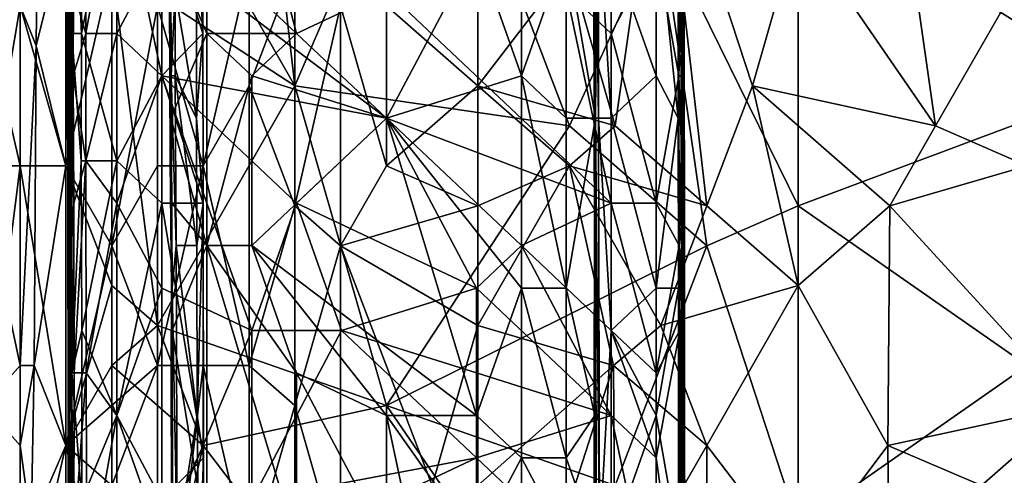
# Model space of a CAD drawing. Extents: x -161 to 11, y -10 to 160.
# Tile 75 of 256: x -1.001 to -0.9048, y -0.1508 to -0.1062. Entities that reach past the tile are written whole.
import ezdxf

# ---------------------------------------------------------------- set-up
doc = ezdxf.new("R2010")
doc.units = 0

msp = doc.modelspace()

# ---------------------------------------------------------------- linework, layer by layer
for points in [[(-0.992004, -0.081432, 0.266055), (-0.97859, -0.07362, 0.266252), (-0.974119, -0.112682, 0.266243)], [(-0.974119, -0.112682, 0.266243), (-0.97859, -0.07362, 0.266252), (-0.960706, -0.081432, 0.266522)], [(-0.99454, -0.107547, 0.218049), (-0.995743, -0.103397, 0.221806), (-0.994549, -0.078496, 0.218049)], [(-0.99454, -0.107547, 0.218049), (-0.994549, -0.078496, 0.218049), (-0.991497, -0.090947, 0.21606)], [(-0.936614, -0.078496, 0.218049), (-0.936595, -0.111697, 0.218049), (-0.938821, -0.099247, 0.216076)], [(-0.936158, -0.111697, 0.221806), (-0.936614, -0.078496, 0.218049), (-0.936174, -0.086797, 0.221806)], [(-0.936614, -0.078496, 0.218049), (-0.936158, -0.111697, 0.221806), (-0.936595, -0.111697, 0.218049)], [(-0.974119, -0.112682, 0.266243), (-0.992004, -0.100963, 0.266028), (-0.992004, -0.081432, 0.266055)], [(-0.947293, -0.116588, 0.266557), (-0.974119, -0.112682, 0.266243), (-0.960706, -0.081432, 0.266522)], [(-0.947293, -0.116588, 0.266557), (-0.960706, -0.081432, 0.266522), (-0.938351, -0.097057, 0.2667)], [(-0.995886, -0.086797, 0.264531), (-0.994951, -0.107547, 0.266891), (-0.994973, -0.082647, 0.266891)], [(-0.994951, -0.107547, 0.266891), (-0.991497, -0.090947, 0.269844), (-0.994973, -0.082647, 0.266891)], [(-0.9476, -0.099247, 0.22266), (-0.944747, -0.115847, 0.225563), (-0.944725, -0.082647, 0.225563)], [(-0.944725, -0.082647, 0.225563), (-0.944747, -0.115847, 0.225563), (-0.944702, -0.103397, 0.22932)], [(-0.947293, -0.100963, 0.392315), (-0.942822, -0.116588, 0.393304), (-0.938351, -0.085338, 0.393787)], [(-0.942822, -0.116588, 0.393304), (-0.93388, -0.124401, 0.394852), (-0.938351, -0.085338, 0.393787)], [(-0.924938, -0.097057, 0.395997), (-0.938351, -0.085338, 0.393787), (-0.929409, -0.112682, 0.395491)], [(-0.938351, -0.085338, 0.393787), (-0.93388, -0.124401, 0.394852), (-0.929409, -0.112682, 0.395491)], [(-0.924938, -0.097057, 0.395997), (-0.911525, -0.116588, 0.397866), (-0.915996, -0.085338, 0.397034)], [(-0.915996, -0.085338, 0.397034), (-0.911525, -0.116588, 0.397866), (-0.902583, -0.100963, 0.398715)], [(-0.995886, -0.107547, 0.264519), (-0.995886, -0.086797, 0.264531), (-0.996345, -0.099247, 0.263134)], [(-0.995886, -0.107547, 0.264519), (-0.994951, -0.107547, 0.266891), (-0.995886, -0.086797, 0.264531)], [(-0.936128, -0.086797, 0.225563), (-0.936246, -0.099247, 0.240592), (-0.936098, -0.107547, 0.225563)], [(-0.936098, -0.107547, 0.225563), (-0.936174, -0.086797, 0.221806), (-0.936128, -0.086797, 0.225563)], [(-0.936174, -0.086797, 0.221806), (-0.936098, -0.107547, 0.225563), (-0.936158, -0.111697, 0.221806)], [(-1.000946, -0.10487, 0.372682), (-0.999376, -0.108776, 0.373831), (-0.999168, -0.089245, 0.373831)], [(-0.999376, -0.108776, 0.373831), (-0.996475, -0.097057, 0.375712), (-0.999168, -0.089245, 0.373831)], [(-0.991497, -0.119997, 0.269925), (-0.991497, -0.090947, 0.269844), (-0.994951, -0.107547, 0.266891)], [(-0.991497, -0.090947, 0.21606), (-0.991497, -0.107547, 0.21605), (-0.99454, -0.107547, 0.218049)], [(-0.987107, -0.099247, 0.215513), (-0.991497, -0.107547, 0.21605), (-0.991497, -0.090947, 0.21606)], [(-0.987107, -0.095097, 0.27003), (-0.991497, -0.090947, 0.269844), (-0.987107, -0.111697, 0.270078)], [(-0.991497, -0.090947, 0.269844), (-0.991497, -0.119997, 0.269925), (-0.987107, -0.111697, 0.270078)], [(-0.983114, -0.107547, 0.266891), (-0.983134, -0.090947, 0.266891), (-0.987107, -0.095097, 0.27003)], [(-0.986268, -0.090947, 0.25562), (-0.986194, -0.111697, 0.25562), (-0.986344, -0.103397, 0.244349)], [(-0.986268, -0.090947, 0.25562), (-0.985795, -0.103397, 0.259377), (-0.986194, -0.111697, 0.25562)], [(-0.983707, -0.095097, 0.263134), (-0.983134, -0.090947, 0.266891), (-0.983114, -0.107547, 0.266891)], [(-0.982718, -0.099247, 0.222715), (-0.973938, -0.107547, 0.222745), (-0.978328, -0.090947, 0.222757)], [(-0.973938, -0.107547, 0.222745), (-0.95638, -0.099247, 0.222702), (-0.978328, -0.090947, 0.222757)], [(-0.94321, -0.090947, 0.21532), (-0.94321, -0.107547, 0.21533), (-0.9476, -0.103397, 0.21531)], [(-0.938821, -0.099247, 0.216076), (-0.94321, -0.107547, 0.21533), (-0.94321, -0.090947, 0.21532)], [(-0.936297, -0.090947, 0.248106), (-0.93637, -0.099247, 0.25562), (-0.936288, -0.111697, 0.248106)], [(-0.936246, -0.099247, 0.240592), (-0.936297, -0.090947, 0.248106), (-0.936288, -0.111697, 0.248106)], [(-0.924938, -0.093151, 0.266774), (-0.924938, -0.124401, 0.266626), (-0.938351, -0.097057, 0.2667)], [(-0.924938, -0.093151, 0.266774), (-0.893641, -0.097057, 0.266596), (-0.893641, -0.112682, 0.266557)], [(-0.893641, -0.112682, 0.266557), (-0.924938, -0.124401, 0.266626), (-0.924938, -0.093151, 0.266774)], [(-0.996147, -0.103397, 0.244349), (-0.99602, -0.095097, 0.22932), (-0.996124, -0.111697, 0.244349)], [(-0.99602, -0.095097, 0.22932), (-0.995964, -0.099247, 0.225563), (-0.996124, -0.111697, 0.244349)], [(-0.987107, -0.095097, 0.27003), (-0.987107, -0.111697, 0.270078), (-0.983114, -0.107547, 0.266891)], [(-0.985795, -0.103397, 0.259377), (-0.983707, -0.095097, 0.263134), (-0.983724, -0.115847, 0.263134)], [(-0.983707, -0.095097, 0.263134), (-0.983114, -0.107547, 0.266891), (-0.983724, -0.115847, 0.263134)], [(-0.95199, -0.095097, 0.222628), (-0.95638, -0.099247, 0.222702), (-0.95199, -0.111697, 0.22258)], [(-0.9476, -0.099247, 0.22266), (-0.95199, -0.095097, 0.222628), (-0.95199, -0.111697, 0.22258)], [(-0.944905, -0.103397, 0.248106), (-0.944809, -0.095097, 0.236834), (-0.944879, -0.115847, 0.244349)], [(-0.944759, -0.095097, 0.25562), (-0.944905, -0.103397, 0.248106), (-0.944759, -0.115847, 0.25562)], [(-0.944702, -0.103397, 0.22932), (-0.944879, -0.115847, 0.244349), (-0.944809, -0.095097, 0.236834)], [(-0.944475, -0.095097, 0.259377), (-0.944759, -0.095097, 0.25562), (-0.944453, -0.115847, 0.259377)], [(-0.944759, -0.115847, 0.25562), (-0.944453, -0.115847, 0.259377), (-0.944759, -0.095097, 0.25562)], [(-0.94321, -0.099247, 0.261612), (-0.944475, -0.095097, 0.259377), (-0.94321, -0.115847, 0.261612)], [(-0.944475, -0.095097, 0.259377), (-0.944453, -0.115847, 0.259377), (-0.94321, -0.115847, 0.261612)], [(-0.938821, -0.111697, 0.262678), (-0.938821, -0.095097, 0.262611), (-0.94321, -0.099247, 0.261612)], [(-0.938821, -0.095097, 0.262611), (-0.938821, -0.111697, 0.262678), (-0.936665, -0.115847, 0.259377)], [(-0.936637, -0.095097, 0.259377), (-0.938821, -0.095097, 0.262611), (-0.936665, -0.115847, 0.259377)], [(-0.93637, -0.099247, 0.25562), (-0.936637, -0.095097, 0.259377), (-0.936665, -0.115847, 0.259377)], [(-0.996475, -0.120495, 0.375796), (-0.996475, -0.097057, 0.375712), (-0.999376, -0.108776, 0.373831)], [(-0.996475, -0.120495, 0.375796), (-0.992004, -0.100963, 0.37836), (-0.996475, -0.097057, 0.375712)], [(-0.93388, -0.128307, 0.266601), (-0.947293, -0.116588, 0.266557), (-0.938351, -0.097057, 0.2667)], [(-0.924938, -0.124401, 0.266626), (-0.93388, -0.128307, 0.266601), (-0.938351, -0.097057, 0.2667)], [(-0.924938, -0.097057, 0.395997), (-0.929409, -0.112682, 0.395491), (-0.911525, -0.116588, 0.397866)], [(-0.995886, -0.107547, 0.264519), (-0.996345, -0.099247, 0.263134), (-0.996294, -0.124147, 0.263134)], [(-0.996345, -0.099247, 0.263134), (-0.99622, -0.103397, 0.25562), (-0.996294, -0.124147, 0.263134)], [(-0.995965, -0.111697, 0.225563), (-0.996124, -0.111697, 0.244349), (-0.995964, -0.099247, 0.225563)], [(-0.995964, -0.099247, 0.225563), (-0.995755, -0.111697, 0.221806), (-0.995965, -0.111697, 0.225563)], [(-0.995964, -0.099247, 0.225563), (-0.995743, -0.103397, 0.221806), (-0.995755, -0.111697, 0.221806)], [(-0.987107, -0.099247, 0.215513), (-0.987107, -0.111697, 0.215497), (-0.991497, -0.107547, 0.21605)], [(-0.987107, -0.099247, 0.215513), (-0.965159, -0.103397, 0.215425), (-0.965159, -0.115847, 0.215438)], [(-0.987107, -0.111697, 0.215497), (-0.987107, -0.099247, 0.215513), (-0.965159, -0.115847, 0.215438)], [(-0.986215, -0.099247, 0.225563), (-0.986273, -0.103397, 0.233077), (-0.986204, -0.119997, 0.233077)], [(-0.986215, -0.099247, 0.225563), (-0.986204, -0.119997, 0.233077), (-0.98622, -0.115847, 0.225563)], [(-0.98622, -0.115847, 0.225563), (-0.982718, -0.107547, 0.222674), (-0.986215, -0.099247, 0.225563)], [(-0.982718, -0.099247, 0.222715), (-0.986215, -0.099247, 0.225563), (-0.982718, -0.107547, 0.222674)], [(-0.982718, -0.107547, 0.222674), (-0.973938, -0.107547, 0.222745), (-0.982718, -0.099247, 0.222715)], [(-0.965159, -0.115847, 0.222714), (-0.95638, -0.099247, 0.222702), (-0.973938, -0.107547, 0.222745)], [(-0.95638, -0.099247, 0.222702), (-0.965159, -0.115847, 0.222714), (-0.95199, -0.111697, 0.22258)], [(-0.95199, -0.111697, 0.22258), (-0.9476, -0.115847, 0.222594), (-0.9476, -0.099247, 0.22266)], [(-0.9476, -0.099247, 0.22266), (-0.9476, -0.115847, 0.222594), (-0.944747, -0.115847, 0.225563)], [(-0.94321, -0.115847, 0.261612), (-0.938821, -0.111697, 0.262678), (-0.94321, -0.099247, 0.261612)], [(-0.938821, -0.099247, 0.216076), (-0.938821, -0.124147, 0.216073), (-0.94321, -0.107547, 0.21533)], [(-0.936595, -0.111697, 0.218049), (-0.938821, -0.124147, 0.216073), (-0.938821, -0.099247, 0.216076)], [(-0.93637, -0.099247, 0.25562), (-0.936665, -0.115847, 0.259377), (-0.936375, -0.115847, 0.25562)], [(-0.93637, -0.099247, 0.25562), (-0.936375, -0.115847, 0.25562), (-0.936288, -0.111697, 0.248106)], [(-0.936246, -0.099247, 0.240592), (-0.936288, -0.111697, 0.248106), (-0.936253, -0.119997, 0.240592)], [(-0.936246, -0.099247, 0.240592), (-0.936253, -0.119997, 0.240592), (-0.936098, -0.107547, 0.225563)], [(-1.005416, -0.100963, 0.267986), (-1.000946, -0.10487, 0.266645), (-1.000946, -0.120495, 0.266672)], [(-1.000946, -0.120495, 0.266672), (-1.005416, -0.120495, 0.268026), (-1.005416, -0.100963, 0.267986)], [(-1.000946, -0.10487, 0.266645), (-0.996475, -0.100963, 0.266125), (-0.996475, -0.120495, 0.266139)], [(-0.996475, -0.120495, 0.266139), (-0.996475, -0.100963, 0.266125), (-0.992004, -0.100963, 0.266028)], [(-0.992004, -0.100963, 0.37836), (-0.996475, -0.120495, 0.375796), (-0.992004, -0.128307, 0.378473)], [(-0.992004, -0.100963, 0.266028), (-0.992004, -0.132213, 0.266048), (-0.996475, -0.120495, 0.266139)], [(-0.992004, -0.128307, 0.378473), (-0.987532, -0.10487, 0.380621), (-0.992004, -0.100963, 0.37836)], [(-0.992004, -0.100963, 0.266028), (-0.974119, -0.112682, 0.266243), (-0.987532, -0.13612, 0.266058)], [(-0.992004, -0.100963, 0.266028), (-0.987532, -0.13612, 0.266058), (-0.992004, -0.132213, 0.266048)], [(-0.983061, -0.120495, 0.382576), (-0.97859, -0.100963, 0.384191), (-0.987532, -0.10487, 0.380621)], [(-0.97859, -0.100963, 0.384191), (-0.983061, -0.120495, 0.382576), (-0.97859, -0.112682, 0.384212)], [(-0.97859, -0.112682, 0.384212), (-0.974119, -0.100963, 0.385695), (-0.97859, -0.100963, 0.384191)], [(-0.974119, -0.100963, 0.385695), (-0.97859, -0.112682, 0.384212), (-0.974119, -0.124401, 0.385801)], [(-0.969648, -0.10487, 0.387054), (-0.974119, -0.100963, 0.385695), (-0.974119, -0.124401, 0.385801)], [(-0.956235, -0.100963, 0.390466), (-0.965177, -0.10487, 0.388299), (-0.956235, -0.112682, 0.39054)], [(-0.956235, -0.112682, 0.39054), (-0.947293, -0.100963, 0.392315), (-0.956235, -0.100963, 0.390466)], [(-0.956235, -0.112682, 0.39054), (-0.942822, -0.116588, 0.393304), (-0.947293, -0.100963, 0.392315)], [(-0.911525, -0.116588, 0.397866), (-0.902583, -0.120495, 0.398831), (-0.902583, -0.100963, 0.398715)], [(-0.99622, -0.103397, 0.25562), (-0.996193, -0.115847, 0.25562), (-0.996294, -0.124147, 0.263134)], [(-0.99622, -0.103397, 0.25562), (-0.996147, -0.103397, 0.244349), (-0.996193, -0.115847, 0.25562)], [(-0.996147, -0.103397, 0.244349), (-0.996124, -0.111697, 0.244349), (-0.996193, -0.115847, 0.25562)], [(-0.995743, -0.103397, 0.221806), (-0.99454, -0.107547, 0.218049), (-0.995755, -0.111697, 0.221806)], [(-0.986273, -0.103397, 0.233077), (-0.986344, -0.103397, 0.244349), (-0.986277, -0.119997, 0.244349)], [(-0.986344, -0.103397, 0.244349), (-0.986194, -0.111697, 0.25562), (-0.986277, -0.119997, 0.244349)], [(-0.986273, -0.103397, 0.233077), (-0.986277, -0.119997, 0.244349), (-0.986204, -0.119997, 0.233077)], [(-0.985795, -0.103397, 0.259377), (-0.985788, -0.111697, 0.259377), (-0.986194, -0.111697, 0.25562)], [(-0.985795, -0.103397, 0.259377), (-0.983724, -0.115847, 0.263134), (-0.985788, -0.111697, 0.259377)], [(-0.94321, -0.124147, 0.215323), (-0.965159, -0.103397, 0.215425), (-0.9476, -0.103397, 0.21531)], [(-0.965159, -0.115847, 0.215438), (-0.965159, -0.103397, 0.215425), (-0.94321, -0.124147, 0.215323)], [(-0.94321, -0.124147, 0.215323), (-0.9476, -0.103397, 0.21531), (-0.94321, -0.107547, 0.21533)], [(-0.944851, -0.115847, 0.251863), (-0.944759, -0.115847, 0.25562), (-0.944905, -0.103397, 0.248106)], [(-0.944905, -0.103397, 0.248106), (-0.944879, -0.115847, 0.244349), (-0.944851, -0.115847, 0.251863)], [(-0.944845, -0.128297, 0.236834), (-0.944879, -0.115847, 0.244349), (-0.944702, -0.103397, 0.22932)], [(-0.944752, -0.124147, 0.22932), (-0.944845, -0.128297, 0.236834), (-0.944702, -0.103397, 0.22932)], [(-0.944702, -0.103397, 0.22932), (-0.944747, -0.115847, 0.225563), (-0.944752, -0.124147, 0.22932)], [(-1.004251, -0.124401, 0.369925), (-1.000946, -0.10487, 0.372682), (-1.004174, -0.10487, 0.369925)], [(-1.000946, -0.140026, 0.372819), (-1.000946, -0.10487, 0.372682), (-1.004251, -0.124401, 0.369925)], [(-0.996475, -0.120495, 0.266139), (-1.000946, -0.120495, 0.266672), (-1.000946, -0.10487, 0.266645)], [(-1.000946, -0.10487, 0.372682), (-1.000946, -0.140026, 0.372819), (-0.999376, -0.108776, 0.373831)], [(-0.992004, -0.128307, 0.378473), (-0.987532, -0.120495, 0.380671), (-0.987532, -0.10487, 0.380621)], [(-0.987532, -0.10487, 0.380621), (-0.987532, -0.120495, 0.380671), (-0.983061, -0.120495, 0.382576)], [(-0.974119, -0.124401, 0.385801), (-0.969648, -0.128307, 0.387171), (-0.969648, -0.10487, 0.387054)], [(-0.965177, -0.10487, 0.388299), (-0.969648, -0.10487, 0.387054), (-0.965177, -0.120495, 0.388379)], [(-0.969648, -0.10487, 0.387054), (-0.969648, -0.128307, 0.387171), (-0.965177, -0.120495, 0.388379)], [(-0.956235, -0.112682, 0.39054), (-0.965177, -0.10487, 0.388299), (-0.965177, -0.120495, 0.388379)], [(-0.995886, -0.140748, 0.264405), (-0.995886, -0.107547, 0.264519), (-0.996294, -0.124147, 0.263134)], [(-0.994951, -0.107547, 0.266891), (-0.995886, -0.107547, 0.264519), (-0.994998, -0.119997, 0.266891)], [(-0.995886, -0.107547, 0.264519), (-0.995886, -0.140748, 0.264405), (-0.994998, -0.119997, 0.266891)], [(-0.994533, -0.119997, 0.218049), (-0.995755, -0.111697, 0.221806), (-0.99454, -0.107547, 0.218049)], [(-0.994998, -0.119997, 0.266891), (-0.991497, -0.119997, 0.269925), (-0.994951, -0.107547, 0.266891)], [(-0.994533, -0.119997, 0.218049), (-0.99454, -0.107547, 0.218049), (-0.991497, -0.107547, 0.21605)], [(-0.991497, -0.124147, 0.21604), (-0.994533, -0.119997, 0.218049), (-0.991497, -0.107547, 0.21605)], [(-0.991497, -0.124147, 0.21604), (-0.991497, -0.107547, 0.21605), (-0.987107, -0.111697, 0.215497)], [(-0.98306, -0.124147, 0.266891), (-0.983114, -0.107547, 0.266891), (-0.987107, -0.111697, 0.270078)], [(-0.982718, -0.107547, 0.222674), (-0.98622, -0.115847, 0.225563), (-0.982718, -0.128297, 0.222677)], [(-0.983724, -0.115847, 0.263134), (-0.983114, -0.107547, 0.266891), (-0.98306, -0.124147, 0.266891)], [(-0.973938, -0.107547, 0.222745), (-0.982718, -0.107547, 0.222674), (-0.978328, -0.111697, 0.222735)], [(-0.978328, -0.111697, 0.222735), (-0.982718, -0.107547, 0.222674), (-0.982718, -0.128297, 0.222677)], [(-0.978328, -0.111697, 0.222735), (-0.965159, -0.115847, 0.222714), (-0.973938, -0.107547, 0.222745)], [(-0.938821, -0.124147, 0.216073), (-0.94321, -0.124147, 0.215323), (-0.94321, -0.107547, 0.21533)], [(-0.936098, -0.107547, 0.225563), (-0.936253, -0.119997, 0.240592), (-0.936065, -0.128297, 0.22932)], [(-0.936146, -0.124147, 0.221806), (-0.936158, -0.111697, 0.221806), (-0.936098, -0.107547, 0.225563)], [(-0.936098, -0.107547, 0.225563), (-0.936065, -0.128297, 0.22932), (-0.936146, -0.124147, 0.221806)], [(-1.000946, -0.140026, 0.372819), (-0.999587, -0.140026, 0.373831), (-0.999376, -0.108776, 0.373831)], [(-0.996475, -0.120495, 0.375796), (-0.999376, -0.108776, 0.373831), (-0.999587, -0.140026, 0.373831)], [(-0.996124, -0.111697, 0.244349), (-0.996069, -0.124147, 0.240592), (-0.996193, -0.115847, 0.25562)], [(-0.996124, -0.111697, 0.244349), (-0.995965, -0.111697, 0.225563), (-0.996069, -0.124147, 0.240592)], [(-0.99594, -0.115847, 0.225563), (-0.996069, -0.124147, 0.240592), (-0.995965, -0.111697, 0.225563)], [(-0.995965, -0.111697, 0.225563), (-0.995755, -0.111697, 0.221806), (-0.99594, -0.115847, 0.225563)], [(-0.995688, -0.124147, 0.221806), (-0.99594, -0.115847, 0.225563), (-0.995755, -0.111697, 0.221806)], [(-0.995755, -0.111697, 0.221806), (-0.994533, -0.119997, 0.218049), (-0.995688, -0.124147, 0.221806)], [(-0.991497, -0.119997, 0.269925), (-0.987107, -0.124147, 0.270133), (-0.987107, -0.111697, 0.270078)], [(-0.987107, -0.111697, 0.215497), (-0.987107, -0.132448, 0.215503), (-0.991497, -0.124147, 0.21604)], [(-0.987107, -0.111697, 0.215497), (-0.965159, -0.115847, 0.215438), (-0.973938, -0.124147, 0.215464)], [(-0.987107, -0.111697, 0.270078), (-0.987107, -0.124147, 0.270133), (-0.98306, -0.124147, 0.266891)], [(-0.973938, -0.124147, 0.215464), (-0.978328, -0.136598, 0.215447), (-0.987107, -0.111697, 0.215497)], [(-0.987107, -0.111697, 0.215497), (-0.978328, -0.136598, 0.215447), (-0.987107, -0.132448, 0.215503)], [(-0.986277, -0.119997, 0.244349), (-0.986194, -0.111697, 0.25562), (-0.986098, -0.132448, 0.25562)], [(-0.985709, -0.128297, 0.259377), (-0.986194, -0.111697, 0.25562), (-0.985788, -0.111697, 0.259377)], [(-0.986194, -0.111697, 0.25562), (-0.985709, -0.128297, 0.259377), (-0.986098, -0.132448, 0.25562)], [(-0.985788, -0.111697, 0.259377), (-0.983724, -0.115847, 0.263134), (-0.983684, -0.128297, 0.263134)], [(-0.985788, -0.111697, 0.259377), (-0.983684, -0.128297, 0.263134), (-0.985709, -0.128297, 0.259377)], [(-0.982718, -0.128297, 0.222677), (-0.978328, -0.128297, 0.222746), (-0.978328, -0.111697, 0.222735)], [(-0.978328, -0.128297, 0.222746), (-0.965159, -0.115847, 0.222714), (-0.978328, -0.111697, 0.222735)], [(-0.95199, -0.132448, 0.222613), (-0.95199, -0.111697, 0.22258), (-0.965159, -0.115847, 0.222714)], [(-0.95199, -0.111697, 0.22258), (-0.9476, -0.132448, 0.222629), (-0.9476, -0.115847, 0.222594)], [(-0.95199, -0.132448, 0.222613), (-0.9476, -0.132448, 0.222629), (-0.95199, -0.111697, 0.22258)], [(-0.938821, -0.111697, 0.262678), (-0.94321, -0.115847, 0.261612), (-0.938821, -0.132448, 0.262777)], [(-0.938821, -0.132448, 0.262777), (-0.936665, -0.115847, 0.259377), (-0.938821, -0.111697, 0.262678)], [(-0.936595, -0.111697, 0.218049), (-0.936583, -0.128297, 0.218049), (-0.938821, -0.124147, 0.216073)], [(-0.936595, -0.111697, 0.218049), (-0.936158, -0.111697, 0.221806), (-0.936146, -0.124147, 0.221806)], [(-0.936595, -0.111697, 0.218049), (-0.936146, -0.124147, 0.221806), (-0.936583, -0.128297, 0.218049)], [(-0.936345, -0.128297, 0.25562), (-0.936288, -0.111697, 0.248106), (-0.936375, -0.115847, 0.25562)], [(-0.936345, -0.128297, 0.25562), (-0.936253, -0.119997, 0.240592), (-0.936288, -0.111697, 0.248106)], [(-0.965177, -0.143932, 0.266297), (-0.987532, -0.13612, 0.266058), (-0.974119, -0.112682, 0.266243)], [(-0.983061, -0.120495, 0.382576), (-0.97859, -0.140026, 0.384312), (-0.97859, -0.112682, 0.384212)], [(-0.97859, -0.112682, 0.384212), (-0.97859, -0.140026, 0.384312), (-0.974119, -0.124401, 0.385801)], [(-0.965177, -0.143932, 0.266297), (-0.974119, -0.112682, 0.266243), (-0.947293, -0.116588, 0.266557)], [(-0.956235, -0.124401, 0.390619), (-0.956235, -0.112682, 0.39054), (-0.965177, -0.120495, 0.388379)], [(-0.947293, -0.120495, 0.392484), (-0.942822, -0.116588, 0.393304), (-0.956235, -0.112682, 0.39054)], [(-0.947293, -0.120495, 0.392484), (-0.956235, -0.112682, 0.39054), (-0.956235, -0.124401, 0.390619)], [(-0.93388, -0.124401, 0.394852), (-0.924938, -0.132213, 0.396223), (-0.929409, -0.112682, 0.395491)], [(-0.915996, -0.124401, 0.397373), (-0.911525, -0.116588, 0.397866), (-0.929409, -0.112682, 0.395491)], [(-0.915996, -0.124401, 0.397373), (-0.929409, -0.112682, 0.395491), (-0.924938, -0.132213, 0.396223)], [(-0.924938, -0.124401, 0.266626), (-0.893641, -0.112682, 0.266557), (-0.902583, -0.140026, 0.266517)], [(-0.996183, -0.128297, 0.25562), (-0.996294, -0.124147, 0.263134), (-0.996193, -0.115847, 0.25562)], [(-0.996193, -0.115847, 0.25562), (-0.996069, -0.124147, 0.240592), (-0.996183, -0.128297, 0.25562)], [(-0.99594, -0.115847, 0.225563), (-0.995918, -0.128297, 0.225563), (-0.996069, -0.124147, 0.240592)], [(-0.99594, -0.115847, 0.225563), (-0.995688, -0.124147, 0.221806), (-0.995918, -0.128297, 0.225563)], [(-0.986123, -0.124147, 0.225563), (-0.982718, -0.128297, 0.222677), (-0.98622, -0.115847, 0.225563)], [(-0.986123, -0.124147, 0.225563), (-0.98622, -0.115847, 0.225563), (-0.986204, -0.119997, 0.233077)], [(-0.983724, -0.115847, 0.263134), (-0.98306, -0.124147, 0.266891), (-0.983684, -0.128297, 0.263134)], [(-0.95638, -0.144898, 0.222779), (-0.965159, -0.115847, 0.222714), (-0.978328, -0.128297, 0.222746)], [(-0.973938, -0.124147, 0.215464), (-0.965159, -0.115847, 0.215438), (-0.95638, -0.132448, 0.215408)], [(-0.965159, -0.115847, 0.215438), (-0.94321, -0.124147, 0.215323), (-0.95199, -0.128297, 0.215365)], [(-0.95638, -0.132448, 0.215408), (-0.965159, -0.115847, 0.215438), (-0.95199, -0.128297, 0.215365)], [(-0.965159, -0.115847, 0.222714), (-0.95638, -0.144898, 0.222779), (-0.95199, -0.132448, 0.222613)], [(-0.9476, -0.132448, 0.222629), (-0.944804, -0.144898, 0.225563), (-0.944747, -0.115847, 0.225563)], [(-0.944747, -0.115847, 0.225563), (-0.9476, -0.115847, 0.222594), (-0.9476, -0.132448, 0.222629)], [(-0.944851, -0.115847, 0.251863), (-0.944879, -0.115847, 0.244349), (-0.944845, -0.128297, 0.236834)], [(-0.944759, -0.115847, 0.25562), (-0.944851, -0.115847, 0.251863), (-0.944859, -0.128297, 0.251863)], [(-0.944851, -0.115847, 0.251863), (-0.944845, -0.128297, 0.236834), (-0.944859, -0.128297, 0.251863)], [(-0.944859, -0.128297, 0.251863), (-0.944695, -0.153198, 0.25562), (-0.944759, -0.115847, 0.25562)], [(-0.944747, -0.115847, 0.225563), (-0.944804, -0.144898, 0.225563), (-0.944752, -0.124147, 0.22932)], [(-0.944453, -0.115847, 0.259377), (-0.944759, -0.115847, 0.25562), (-0.944345, -0.157348, 0.259377)], [(-0.944345, -0.157348, 0.259377), (-0.944759, -0.115847, 0.25562), (-0.944695, -0.153198, 0.25562)], [(-0.94321, -0.136598, 0.261708), (-0.94321, -0.115847, 0.261612), (-0.944453, -0.115847, 0.259377)], [(-0.94321, -0.136598, 0.261708), (-0.944453, -0.115847, 0.259377), (-0.944345, -0.157348, 0.259377)], [(-0.94321, -0.115847, 0.261612), (-0.94321, -0.136598, 0.261708), (-0.938821, -0.132448, 0.262777)], [(-0.936665, -0.115847, 0.259377), (-0.938821, -0.132448, 0.262777), (-0.936626, -0.132448, 0.259377)], [(-0.936345, -0.128297, 0.25562), (-0.936375, -0.115847, 0.25562), (-0.936665, -0.115847, 0.259377)], [(-0.936345, -0.128297, 0.25562), (-0.936665, -0.115847, 0.259377), (-0.936626, -0.132448, 0.259377)], [(-0.965177, -0.143932, 0.266297), (-0.947293, -0.116588, 0.266557), (-0.93388, -0.128307, 0.266601)], [(-0.93388, -0.124401, 0.394852), (-0.942822, -0.116588, 0.393304), (-0.947293, -0.120495, 0.392484)], [(-0.915996, -0.124401, 0.397373), (-0.902583, -0.120495, 0.398831), (-0.911525, -0.116588, 0.397866)], [(-0.994929, -0.136598, 0.266891), (-0.994998, -0.119997, 0.266891), (-0.995886, -0.140748, 0.264405)], [(-0.995688, -0.124147, 0.221806), (-0.994533, -0.119997, 0.218049), (-0.995677, -0.140748, 0.221806)], [(-0.994488, -0.140748, 0.218049), (-0.995677, -0.140748, 0.221806), (-0.994533, -0.119997, 0.218049)], [(-0.994929, -0.136598, 0.266891), (-0.991497, -0.119997, 0.269925), (-0.994998, -0.119997, 0.266891)], [(-0.991497, -0.119997, 0.269925), (-0.994929, -0.136598, 0.266891), (-0.991497, -0.144898, 0.269852)], [(-0.994533, -0.119997, 0.218049), (-0.991497, -0.124147, 0.21604), (-0.994488, -0.140748, 0.218049)], [(-0.987107, -0.124147, 0.270133), (-0.991497, -0.119997, 0.269925), (-0.991497, -0.144898, 0.269852)], [(-0.986098, -0.132448, 0.25562), (-0.986173, -0.132448, 0.248106), (-0.986277, -0.119997, 0.244349)], [(-0.986204, -0.119997, 0.233077), (-0.986277, -0.119997, 0.244349), (-0.986173, -0.132448, 0.248106)], [(-0.986123, -0.124147, 0.225563), (-0.986204, -0.119997, 0.233077), (-0.986173, -0.132448, 0.248106)], [(-0.93622, -0.149048, 0.248106), (-0.936253, -0.119997, 0.240592), (-0.936345, -0.128297, 0.25562)], [(-0.936065, -0.128297, 0.22932), (-0.936253, -0.119997, 0.240592), (-0.936147, -0.136598, 0.236834)], [(-0.936147, -0.136598, 0.236834), (-0.936253, -0.119997, 0.240592), (-0.93622, -0.149048, 0.248106)], [(-1.005416, -0.120495, 0.268026), (-1.000946, -0.120495, 0.266672), (-1.005416, -0.155651, 0.268)], [(-1.000946, -0.120495, 0.266672), (-1.000946, -0.16737, 0.266649), (-1.005416, -0.155651, 0.268)], [(-1.000946, -0.120495, 0.266672), (-0.996475, -0.120495, 0.266139), (-0.996475, -0.147838, 0.266129)], [(-0.996475, -0.147838, 0.266129), (-1.000946, -0.16737, 0.266649), (-1.000946, -0.120495, 0.266672)], [(-0.996475, -0.147838, 0.376007), (-0.996475, -0.120495, 0.375796), (-0.999587, -0.140026, 0.373831)], [(-0.996475, -0.147838, 0.376007), (-0.992004, -0.128307, 0.378473), (-0.996475, -0.120495, 0.375796)], [(-0.992004, -0.132213, 0.266048), (-0.996475, -0.147838, 0.266129), (-0.996475, -0.120495, 0.266139)], [(-0.987532, -0.120495, 0.380671), (-0.992004, -0.128307, 0.378473), (-0.987532, -0.140026, 0.380759)], [(-0.987532, -0.140026, 0.380759), (-0.983061, -0.120495, 0.382576), (-0.987532, -0.120495, 0.380671)], [(-0.983061, -0.120495, 0.382576), (-0.987532, -0.140026, 0.380759), (-0.983061, -0.140026, 0.382628)], [(-0.983061, -0.120495, 0.382576), (-0.983061, -0.140026, 0.382628), (-0.97859, -0.140026, 0.384312)], [(-0.956235, -0.124401, 0.390619), (-0.965177, -0.120495, 0.388379), (-0.969648, -0.128307, 0.387171)], [(-0.947293, -0.120495, 0.392484), (-0.956235, -0.13612, 0.390646), (-0.942989, -0.140026, 0.393362)], [(-0.956235, -0.13612, 0.390646), (-0.947293, -0.120495, 0.392484), (-0.956235, -0.124401, 0.390619)], [(-0.938351, -0.13612, 0.394144), (-0.93388, -0.124401, 0.394852), (-0.947293, -0.120495, 0.392484)], [(-0.942989, -0.140026, 0.393362), (-0.938351, -0.13612, 0.394144), (-0.947293, -0.120495, 0.392484)], [(-0.898112, -0.143932, 0.399167), (-0.902583, -0.120495, 0.398831), (-0.915996, -0.124401, 0.397373)], [(-1.00441, -0.143932, 0.369925), (-1.000946, -0.140026, 0.372819), (-1.004251, -0.124401, 0.369925)], [(-0.995886, -0.140748, 0.264405), (-0.996294, -0.124147, 0.263134), (-0.996249, -0.144898, 0.263134)], [(-0.996294, -0.124147, 0.263134), (-0.996183, -0.128297, 0.25562), (-0.996249, -0.144898, 0.263134)], [(-0.996183, -0.128297, 0.25562), (-0.996069, -0.124147, 0.240592), (-0.996143, -0.136598, 0.251863)], [(-0.996143, -0.136598, 0.251863), (-0.996069, -0.124147, 0.240592), (-0.996149, -0.144898, 0.248106)], [(-0.996069, -0.124147, 0.240592), (-0.995918, -0.128297, 0.225563), (-0.996149, -0.144898, 0.248106)], [(-0.995918, -0.128297, 0.225563), (-0.995688, -0.124147, 0.221806), (-0.995677, -0.140748, 0.221806)], [(-0.991497, -0.144898, 0.216046), (-0.994488, -0.140748, 0.218049), (-0.991497, -0.124147, 0.21604)], [(-0.987107, -0.132448, 0.215503), (-0.991497, -0.144898, 0.216046), (-0.991497, -0.124147, 0.21604)], [(-0.991497, -0.144898, 0.269852), (-0.987107, -0.153198, 0.270134), (-0.987107, -0.124147, 0.270133)], [(-0.987107, -0.153198, 0.270134), (-0.983051, -0.149048, 0.266891), (-0.987107, -0.124147, 0.270133)], [(-0.983051, -0.149048, 0.266891), (-0.98306, -0.124147, 0.266891), (-0.987107, -0.124147, 0.270133)], [(-0.986173, -0.132448, 0.248106), (-0.986181, -0.140748, 0.244349), (-0.986123, -0.124147, 0.225563)], [(-0.986123, -0.124147, 0.225563), (-0.986181, -0.140748, 0.244349), (-0.986103, -0.136598, 0.225563)], [(-0.986103, -0.136598, 0.225563), (-0.982718, -0.128297, 0.222677), (-0.986123, -0.124147, 0.225563)], [(-0.983642, -0.144898, 0.263134), (-0.983684, -0.128297, 0.263134), (-0.98306, -0.124147, 0.266891)], [(-0.983642, -0.144898, 0.263134), (-0.98306, -0.124147, 0.266891), (-0.983051, -0.149048, 0.266891)], [(-0.974119, -0.124401, 0.385801), (-0.97859, -0.140026, 0.384312), (-0.974119, -0.143932, 0.385813)], [(-0.969548, -0.136598, 0.215489), (-0.978328, -0.136598, 0.215447), (-0.973938, -0.124147, 0.215464)], [(-0.969648, -0.128307, 0.387171), (-0.974119, -0.124401, 0.385801), (-0.974119, -0.143932, 0.385813)], [(-0.969548, -0.136598, 0.215489), (-0.973938, -0.124147, 0.215464), (-0.95638, -0.132448, 0.215408)], [(-0.956235, -0.13612, 0.390646), (-0.956235, -0.124401, 0.390619), (-0.969648, -0.128307, 0.387171)], [(-0.95199, -0.128297, 0.215365), (-0.94321, -0.124147, 0.215323), (-0.94321, -0.136598, 0.215332)], [(-0.944845, -0.128297, 0.236834), (-0.944752, -0.124147, 0.22932), (-0.944752, -0.144898, 0.22932)], [(-0.944752, -0.124147, 0.22932), (-0.944804, -0.144898, 0.225563), (-0.944752, -0.144898, 0.22932)], [(-0.938821, -0.140748, 0.216033), (-0.94321, -0.124147, 0.215323), (-0.938821, -0.124147, 0.216073)], [(-0.938821, -0.140748, 0.216033), (-0.94321, -0.136598, 0.215332), (-0.94321, -0.124147, 0.215323)], [(-0.936583, -0.128297, 0.218049), (-0.938821, -0.140748, 0.216033), (-0.938821, -0.124147, 0.216073)], [(-0.924938, -0.132213, 0.396223), (-0.93388, -0.124401, 0.394852), (-0.938351, -0.13612, 0.394144)], [(-0.936583, -0.128297, 0.218049), (-0.936146, -0.124147, 0.221806), (-0.936099, -0.140748, 0.221806)], [(-0.936146, -0.124147, 0.221806), (-0.936065, -0.128297, 0.22932), (-0.936099, -0.140748, 0.221806)], [(-0.924938, -0.155651, 0.266488), (-0.93388, -0.128307, 0.266601), (-0.924938, -0.124401, 0.266626)], [(-0.916187, -0.147838, 0.397269), (-0.915996, -0.124401, 0.397373), (-0.924938, -0.132213, 0.396223)], [(-0.902583, -0.140026, 0.266517), (-0.924938, -0.155651, 0.266488), (-0.924938, -0.124401, 0.266626)], [(-0.915996, -0.124401, 0.397373), (-0.916187, -0.147838, 0.397269), (-0.898112, -0.143932, 0.399167)], [(-0.996475, -0.147838, 0.376007), (-0.987532, -0.140026, 0.380759), (-0.992004, -0.128307, 0.378473)], [(-0.996183, -0.128297, 0.25562), (-0.996143, -0.136598, 0.251863), (-0.996249, -0.144898, 0.263134)], [(-0.995916, -0.140748, 0.225563), (-0.996149, -0.144898, 0.248106), (-0.995918, -0.128297, 0.225563)], [(-0.995918, -0.128297, 0.225563), (-0.995677, -0.140748, 0.221806), (-0.995916, -0.140748, 0.225563)], [(-0.982718, -0.128297, 0.222677), (-0.986103, -0.136598, 0.225563), (-0.982718, -0.157348, 0.222753)], [(-0.986098, -0.132448, 0.25562), (-0.985709, -0.128297, 0.259377), (-0.985619, -0.157348, 0.259377)], [(-0.985709, -0.128297, 0.259377), (-0.983684, -0.128297, 0.263134), (-0.983642, -0.144898, 0.263134)], [(-0.983642, -0.144898, 0.263134), (-0.985619, -0.157348, 0.259377), (-0.985709, -0.128297, 0.259377)], [(-0.978328, -0.128297, 0.222746), (-0.982718, -0.128297, 0.222677), (-0.973938, -0.140748, 0.222809)], [(-0.982718, -0.128297, 0.222677), (-0.973938, -0.157348, 0.222871), (-0.973938, -0.140748, 0.222809)], [(-0.982718, -0.157348, 0.222753), (-0.973938, -0.157348, 0.222871), (-0.982718, -0.128297, 0.222677)], [(-0.978328, -0.128297, 0.222746), (-0.965159, -0.144898, 0.222786), (-0.95638, -0.144898, 0.222779)], [(-0.965159, -0.144898, 0.222786), (-0.978328, -0.128297, 0.222746), (-0.973938, -0.140748, 0.222809)], [(-0.974119, -0.143932, 0.385813), (-0.969648, -0.159557, 0.387264), (-0.969648, -0.128307, 0.387171)], [(-0.956235, -0.13612, 0.390646), (-0.969648, -0.128307, 0.387171), (-0.960706, -0.151745, 0.389622)], [(-0.969648, -0.128307, 0.387171), (-0.969648, -0.159557, 0.387264), (-0.960706, -0.151745, 0.389622)], [(-0.942822, -0.151745, 0.266463), (-0.965177, -0.143932, 0.266297), (-0.93388, -0.128307, 0.266601)], [(-0.95638, -0.132448, 0.215408), (-0.95199, -0.128297, 0.215365), (-0.94321, -0.144898, 0.215323)], [(-0.94321, -0.144898, 0.215323), (-0.95199, -0.128297, 0.215365), (-0.94321, -0.136598, 0.215332)], [(-0.944881, -0.140748, 0.240592), (-0.944859, -0.128297, 0.251863), (-0.944845, -0.128297, 0.236834)], [(-0.944752, -0.144898, 0.22932), (-0.944881, -0.140748, 0.240592), (-0.944845, -0.128297, 0.236834)], [(-0.944859, -0.128297, 0.251863), (-0.944881, -0.140748, 0.240592), (-0.944873, -0.153198, 0.248106)], [(-0.944873, -0.153198, 0.248106), (-0.944695, -0.153198, 0.25562), (-0.944859, -0.128297, 0.251863)], [(-0.924938, -0.155651, 0.266488), (-0.942822, -0.151745, 0.266463), (-0.93388, -0.128307, 0.266601)], [(-0.936521, -0.136598, 0.218049), (-0.938821, -0.140748, 0.216033), (-0.936583, -0.128297, 0.218049)], [(-0.936345, -0.128297, 0.25562), (-0.936626, -0.132448, 0.259377), (-0.936332, -0.144898, 0.25562)], [(-0.936521, -0.136598, 0.218049), (-0.936583, -0.128297, 0.218049), (-0.936099, -0.140748, 0.221806)], [(-0.936345, -0.128297, 0.25562), (-0.936332, -0.144898, 0.25562), (-0.93622, -0.149048, 0.248106)], [(-0.936055, -0.144898, 0.22932), (-0.936065, -0.128297, 0.22932), (-0.936147, -0.136598, 0.236834)], [(-0.936065, -0.128297, 0.22932), (-0.936055, -0.144898, 0.22932), (-0.936099, -0.140748, 0.221806)], [(-0.992004, -0.132213, 0.266048), (-0.992004, -0.140026, 0.266017), (-0.996475, -0.147838, 0.266129)], [(-0.992004, -0.140026, 0.266017), (-0.992004, -0.132213, 0.266048), (-0.987532, -0.13612, 0.266058)], [(-0.987107, -0.157348, 0.215525), (-0.991497, -0.144898, 0.216046), (-0.987107, -0.132448, 0.215503)], [(-0.987107, -0.157348, 0.215525), (-0.987107, -0.132448, 0.215503), (-0.978328, -0.136598, 0.215447)], [(-0.986181, -0.140748, 0.244349), (-0.986173, -0.132448, 0.248106), (-0.986052, -0.157348, 0.25562)], [(-0.986173, -0.132448, 0.248106), (-0.986098, -0.132448, 0.25562), (-0.986052, -0.157348, 0.25562)], [(-0.986098, -0.132448, 0.25562), (-0.985619, -0.157348, 0.259377), (-0.986052, -0.157348, 0.25562)], [(-0.95638, -0.140748, 0.215409), (-0.969548, -0.136598, 0.215489), (-0.95638, -0.132448, 0.215408)], [(-0.95638, -0.140748, 0.215409), (-0.95638, -0.132448, 0.215408), (-0.94321, -0.144898, 0.215323)], [(-0.95638, -0.144898, 0.222779), (-0.95199, -0.149048, 0.222696), (-0.95199, -0.132448, 0.222613)], [(-0.95199, -0.132448, 0.222613), (-0.9476, -0.149048, 0.222742), (-0.9476, -0.132448, 0.222629)], [(-0.95199, -0.132448, 0.222613), (-0.95199, -0.149048, 0.222696), (-0.9476, -0.149048, 0.222742)], [(-0.9476, -0.149048, 0.222742), (-0.944804, -0.144898, 0.225563), (-0.9476, -0.132448, 0.222629)], [(-0.938821, -0.144898, 0.262863), (-0.938821, -0.132448, 0.262777), (-0.94321, -0.136598, 0.261708)], [(-0.938821, -0.144898, 0.262863), (-0.936626, -0.132448, 0.259377), (-0.938821, -0.132448, 0.262777)], [(-0.938821, -0.144898, 0.262863), (-0.936632, -0.157348, 0.259377), (-0.936626, -0.132448, 0.259377)], [(-0.93388, -0.147838, 0.394852), (-0.924938, -0.132213, 0.396223), (-0.938351, -0.13612, 0.394144)], [(-0.936332, -0.144898, 0.25562), (-0.936626, -0.132448, 0.259377), (-0.936632, -0.157348, 0.259377)], [(-0.93388, -0.147838, 0.394852), (-0.924938, -0.159557, 0.39604), (-0.924938, -0.132213, 0.396223)], [(-0.924938, -0.132213, 0.396223), (-0.924938, -0.159557, 0.39604), (-0.916187, -0.147838, 0.397269)], [(-0.983061, -0.147838, 0.266101), (-0.992004, -0.140026, 0.266017), (-0.987532, -0.13612, 0.266058)], [(-0.987532, -0.13612, 0.266058), (-0.965177, -0.143932, 0.266297), (-0.983061, -0.147838, 0.266101)], [(-0.956235, -0.13612, 0.390646), (-0.960706, -0.151745, 0.389622), (-0.956235, -0.151745, 0.390669)], [(-0.956235, -0.151745, 0.390669), (-0.942989, -0.140026, 0.393362), (-0.956235, -0.13612, 0.390646)], [(-0.93388, -0.147838, 0.394852), (-0.938351, -0.13612, 0.394144), (-0.942989, -0.140026, 0.393362)], [(-0.996146, -0.161498, 0.25562), (-0.996249, -0.144898, 0.263134), (-0.996143, -0.136598, 0.251863)], [(-0.996143, -0.136598, 0.251863), (-0.996149, -0.144898, 0.248106), (-0.996146, -0.161498, 0.25562)], [(-0.994929, -0.136598, 0.266891), (-0.995886, -0.140748, 0.264405), (-0.994909, -0.153198, 0.266891)], [(-0.994909, -0.153198, 0.266891), (-0.991497, -0.144898, 0.269852), (-0.994929, -0.136598, 0.266891)], [(-0.978328, -0.153198, 0.215477), (-0.987107, -0.157348, 0.215525), (-0.978328, -0.136598, 0.215447)], [(-0.986181, -0.140748, 0.244349), (-0.986146, -0.153198, 0.22932), (-0.986103, -0.136598, 0.225563)], [(-0.986103, -0.136598, 0.225563), (-0.986146, -0.153198, 0.22932), (-0.986063, -0.153198, 0.225563)], [(-0.986063, -0.153198, 0.225563), (-0.982718, -0.157348, 0.222753), (-0.986103, -0.136598, 0.225563)], [(-0.978328, -0.153198, 0.215477), (-0.978328, -0.136598, 0.215447), (-0.969548, -0.136598, 0.215489)], [(-0.969548, -0.136598, 0.215489), (-0.95638, -0.149048, 0.215438), (-0.978328, -0.153198, 0.215477)], [(-0.95638, -0.149048, 0.215438), (-0.969548, -0.136598, 0.215489), (-0.95638, -0.140748, 0.215409)], [(-0.944345, -0.157348, 0.259377), (-0.94321, -0.157348, 0.261634), (-0.94321, -0.136598, 0.261708)], [(-0.94321, -0.136598, 0.261708), (-0.94321, -0.157348, 0.261634), (-0.938821, -0.144898, 0.262863)], [(-0.94321, -0.136598, 0.215332), (-0.938821, -0.140748, 0.216033), (-0.938821, -0.149048, 0.216039)], [(-0.938821, -0.149048, 0.216039), (-0.94321, -0.144898, 0.215323), (-0.94321, -0.136598, 0.215332)], [(-0.936521, -0.136598, 0.218049), (-0.938821, -0.149048, 0.216039), (-0.938821, -0.140748, 0.216033)], [(-0.936521, -0.136598, 0.218049), (-0.936474, -0.165648, 0.218049), (-0.938821, -0.149048, 0.216039)], [(-0.936099, -0.149048, 0.221806), (-0.936521, -0.136598, 0.218049), (-0.936099, -0.140748, 0.221806)], [(-0.936099, -0.149048, 0.221806), (-0.936474, -0.165648, 0.218049), (-0.936521, -0.136598, 0.218049)], [(-0.936147, -0.136598, 0.236834), (-0.93622, -0.149048, 0.248106), (-0.936218, -0.153198, 0.244349)], [(-0.936147, -0.136598, 0.236834), (-0.936218, -0.153198, 0.244349), (-0.936055, -0.144898, 0.22932)], [(-1.000946, -0.140026, 0.372819), (-1.00441, -0.143932, 0.369925), (-1.000946, -0.147838, 0.372946)], [(-1.000946, -0.147838, 0.372946), (-0.999861, -0.155651, 0.373831), (-0.999587, -0.140026, 0.373831)], [(-0.999587, -0.140026, 0.373831), (-1.000946, -0.140026, 0.372819), (-1.000946, -0.147838, 0.372946)], [(-0.999861, -0.155651, 0.373831), (-0.996475, -0.147838, 0.376007), (-0.999587, -0.140026, 0.373831)], [(-0.992004, -0.151745, 0.378634), (-0.987532, -0.140026, 0.380759), (-0.996475, -0.147838, 0.376007)], [(-0.992004, -0.16737, 0.265959), (-0.996475, -0.147838, 0.266129), (-0.992004, -0.140026, 0.266017)], [(-0.992004, -0.151745, 0.378634), (-0.987532, -0.179088, 0.380986), (-0.987532, -0.140026, 0.380759)], [(-0.992004, -0.16737, 0.265959), (-0.992004, -0.140026, 0.266017), (-0.983061, -0.147838, 0.266101)], [(-0.983061, -0.140026, 0.382628), (-0.987532, -0.140026, 0.380759), (-0.987532, -0.179088, 0.380986)], [(-0.983061, -0.16737, 0.382791), (-0.983061, -0.140026, 0.382628), (-0.987532, -0.179088, 0.380986)], [(-0.97859, -0.159557, 0.384391), (-0.97859, -0.140026, 0.384312), (-0.983061, -0.140026, 0.382628)], [(-0.983061, -0.140026, 0.382628), (-0.983061, -0.16737, 0.382791), (-0.97859, -0.159557, 0.384391)], [(-0.974119, -0.143932, 0.385813), (-0.97859, -0.140026, 0.384312), (-0.97859, -0.159557, 0.384391)], [(-0.951764, -0.16737, 0.391617), (-0.942989, -0.140026, 0.393362), (-0.956235, -0.151745, 0.390669)], [(-0.942989, -0.140026, 0.393362), (-0.951764, -0.16737, 0.391617), (-0.942822, -0.163463, 0.393309)], [(-0.942822, -0.163463, 0.393309), (-0.93388, -0.147838, 0.394852), (-0.942989, -0.140026, 0.393362)], [(-0.902583, -0.140026, 0.266517), (-0.898112, -0.171276, 0.26638), (-0.924938, -0.155651, 0.266488)], [(-0.995886, -0.157348, 0.264315), (-0.995886, -0.140748, 0.264405), (-0.996249, -0.144898, 0.263134)], [(-0.996149, -0.144898, 0.248106), (-0.995916, -0.140748, 0.225563), (-0.996061, -0.153198, 0.240592)], [(-0.996013, -0.161498, 0.236834), (-0.996061, -0.153198, 0.240592), (-0.995916, -0.140748, 0.225563)], [(-0.995931, -0.157348, 0.225563), (-0.996013, -0.161498, 0.236834), (-0.995916, -0.140748, 0.225563)], [(-0.995916, -0.140748, 0.225563), (-0.9957, -0.157348, 0.221806), (-0.995931, -0.157348, 0.225563)], [(-0.9957, -0.157348, 0.221806), (-0.995916, -0.140748, 0.225563), (-0.995677, -0.140748, 0.221806)], [(-0.995886, -0.157348, 0.264315), (-0.994909, -0.153198, 0.266891), (-0.995886, -0.140748, 0.264405)], [(-0.995677, -0.140748, 0.221806), (-0.994488, -0.140748, 0.218049), (-0.9957, -0.157348, 0.221806)], [(-0.994433, -0.161498, 0.218049), (-0.9957, -0.157348, 0.221806), (-0.994488, -0.140748, 0.218049)], [(-0.994488, -0.140748, 0.218049), (-0.991497, -0.144898, 0.216046), (-0.994433, -0.161498, 0.218049)], [(-0.986181, -0.140748, 0.244349), (-0.986052, -0.157348, 0.25562), (-0.986141, -0.153198, 0.240592)], [(-0.986146, -0.153198, 0.22932), (-0.986181, -0.140748, 0.244349), (-0.986141, -0.153198, 0.240592)], [(-0.973938, -0.140748, 0.222809), (-0.960769, -0.165648, 0.222872), (-0.965159, -0.144898, 0.222786)], [(-0.973938, -0.140748, 0.222809), (-0.973938, -0.157348, 0.222871), (-0.960769, -0.165648, 0.222872)], [(-0.95638, -0.140748, 0.215409), (-0.94321, -0.144898, 0.215323), (-0.95638, -0.149048, 0.215438)], [(-0.944881, -0.140748, 0.240592), (-0.944752, -0.144898, 0.22932), (-0.944703, -0.153198, 0.22932)], [(-0.944857, -0.153198, 0.240592), (-0.944873, -0.153198, 0.248106), (-0.944881, -0.140748, 0.240592)], [(-0.944881, -0.140748, 0.240592), (-0.944703, -0.153198, 0.22932), (-0.944857, -0.153198, 0.240592)], [(-0.936099, -0.140748, 0.221806), (-0.936055, -0.144898, 0.22932), (-0.936099, -0.149048, 0.221806)], [(-1.00441, -0.143932, 0.369925), (-1.004559, -0.16737, 0.369925), (-1.000946, -0.16737, 0.373101)], [(-1.000946, -0.16737, 0.373101), (-1.000946, -0.147838, 0.372946), (-1.00441, -0.143932, 0.369925)], [(-0.983061, -0.147838, 0.266101), (-0.965177, -0.143932, 0.266297), (-0.965177, -0.171276, 0.266226)], [(-0.97859, -0.159557, 0.384391), (-0.974119, -0.16737, 0.385947), (-0.974119, -0.143932, 0.385813)], [(-0.974119, -0.143932, 0.385813), (-0.974119, -0.16737, 0.385947), (-0.969648, -0.159557, 0.387264)], [(-0.938351, -0.182995, 0.26638), (-0.965177, -0.143932, 0.266297), (-0.942822, -0.151745, 0.266463)], [(-0.938351, -0.182995, 0.26638), (-0.965177, -0.171276, 0.266226), (-0.965177, -0.143932, 0.266297)], [(-0.907054, -0.151745, 0.398216), (-0.898112, -0.143932, 0.399167), (-0.916187, -0.147838, 0.397269)], [(-0.898112, -0.171276, 0.398564), (-0.898112, -0.143932, 0.399167), (-0.907054, -0.151745, 0.398216)], [(-0.995886, -0.157348, 0.264315), (-0.996249, -0.144898, 0.263134), (-0.996225, -0.165648, 0.263134)], [(-0.996249, -0.144898, 0.263134), (-0.996146, -0.161498, 0.25562), (-0.996225, -0.165648, 0.263134)], [(-0.996061, -0.153198, 0.240592), (-0.996146, -0.161498, 0.25562), (-0.996149, -0.144898, 0.248106)], [(-0.991497, -0.144898, 0.269852), (-0.994909, -0.153198, 0.266891), (-0.991497, -0.153198, 0.269816)], [(-0.994433, -0.161498, 0.218049), (-0.991497, -0.144898, 0.216046), (-0.991497, -0.169798, 0.216095)], [(-0.991497, -0.144898, 0.269852), (-0.991497, -0.153198, 0.269816), (-0.987107, -0.153198, 0.270134)], [(-0.991497, -0.144898, 0.216046), (-0.987107, -0.157348, 0.215525), (-0.991497, -0.169798, 0.216095)], [(-0.983642, -0.144898, 0.263134), (-0.983485, -0.161498, 0.263134), (-0.985619, -0.157348, 0.259377)], [(-0.983642, -0.144898, 0.263134), (-0.983051, -0.149048, 0.266891), (-0.983485, -0.161498, 0.263134)], [(-0.95638, -0.144898, 0.222779), (-0.965159, -0.144898, 0.222786), (-0.95638, -0.157348, 0.222793)], [(-0.960769, -0.165648, 0.222872), (-0.95638, -0.157348, 0.222793), (-0.965159, -0.144898, 0.222786)], [(-0.95199, -0.149048, 0.222696), (-0.95638, -0.144898, 0.222779), (-0.95638, -0.157348, 0.222793)], [(-0.95638, -0.149048, 0.215438), (-0.94321, -0.144898, 0.215323), (-0.94321, -0.161498, 0.215359)], [(-0.9476, -0.149048, 0.222742), (-0.944696, -0.157348, 0.225563), (-0.944804, -0.144898, 0.225563)], [(-0.944752, -0.144898, 0.22932), (-0.944804, -0.144898, 0.225563), (-0.944703, -0.153198, 0.22932)], [(-0.944696, -0.157348, 0.225563), (-0.944703, -0.153198, 0.22932), (-0.944804, -0.144898, 0.225563)], [(-0.94321, -0.157348, 0.261634), (-0.938821, -0.157348, 0.262879), (-0.938821, -0.144898, 0.262863)], [(-0.938821, -0.165648, 0.215999), (-0.94321, -0.144898, 0.215323), (-0.938821, -0.149048, 0.216039)], [(-0.938821, -0.165648, 0.215999), (-0.94321, -0.161498, 0.215359), (-0.94321, -0.144898, 0.215323)], [(-0.938821, -0.144898, 0.262863), (-0.938821, -0.157348, 0.262879), (-0.936632, -0.157348, 0.259377)], [(-0.936333, -0.153198, 0.25562), (-0.936332, -0.144898, 0.25562), (-0.936632, -0.157348, 0.259377)], [(-0.936332, -0.144898, 0.25562), (-0.936333, -0.153198, 0.25562), (-0.93622, -0.149048, 0.248106)], [(-0.936218, -0.153198, 0.244349), (-0.936031, -0.157348, 0.22932), (-0.936055, -0.144898, 0.22932)], [(-0.936099, -0.149048, 0.221806), (-0.936055, -0.144898, 0.22932), (-0.936031, -0.157348, 0.22932)], [(-0.999861, -0.155651, 0.373831), (-1.000946, -0.147838, 0.372946), (-1.000946, -0.16737, 0.373101)], [(-0.996475, -0.147838, 0.266129), (-0.996475, -0.16737, 0.266099), (-1.000946, -0.16737, 0.266649)], [(-0.996475, -0.147838, 0.376007), (-0.999861, -0.155651, 0.373831), (-0.996475, -0.159557, 0.376065)], [(-0.992004, -0.151745, 0.378634), (-0.996475, -0.147838, 0.376007), (-0.996475, -0.159557, 0.376065)], [(-0.992004, -0.16737, 0.265959), (-0.996475, -0.16737, 0.266099), (-0.996475, -0.147838, 0.266129)], [(-0.992004, -0.16737, 0.265959), (-0.983061, -0.147838, 0.266101), (-0.987532, -0.16737, 0.265968)], [(-0.965177, -0.171276, 0.266226), (-0.987532, -0.16737, 0.265968), (-0.983061, -0.147838, 0.266101)], [(-0.942822, -0.163463, 0.393309), (-0.93388, -0.16737, 0.394671), (-0.93388, -0.147838, 0.394852)], [(-0.93388, -0.147838, 0.394852), (-0.93388, -0.16737, 0.394671), (-0.924938, -0.159557, 0.39604)], [(-0.924938, -0.159557, 0.39604), (-0.915996, -0.16737, 0.396955), (-0.916187, -0.147838, 0.397269)], [(-0.915996, -0.16737, 0.396955), (-0.907054, -0.151745, 0.398216), (-0.916187, -0.147838, 0.397269)], [(-0.983051, -0.149048, 0.266891), (-0.987107, -0.153198, 0.270134), (-0.982972, -0.169798, 0.266891)], [(-0.983485, -0.161498, 0.263134), (-0.983051, -0.149048, 0.266891), (-0.982972, -0.169798, 0.266891)], [(-0.95638, -0.149048, 0.215438), (-0.973938, -0.157348, 0.215538), (-0.978328, -0.153198, 0.215477)], [(-0.95638, -0.165648, 0.215467), (-0.973938, -0.157348, 0.215538), (-0.95638, -0.149048, 0.215438)], [(-0.95638, -0.157348, 0.222793), (-0.95199, -0.157348, 0.222695), (-0.95199, -0.149048, 0.222696)], [(-0.95638, -0.165648, 0.215467), (-0.95638, -0.149048, 0.215438), (-0.94321, -0.161498, 0.215359)], [(-0.9476, -0.157348, 0.222721), (-0.9476, -0.149048, 0.222742), (-0.95199, -0.149048, 0.222696)], [(-0.95199, -0.149048, 0.222696), (-0.95199, -0.157348, 0.222695), (-0.9476, -0.157348, 0.222721)], [(-0.9476, -0.149048, 0.222742), (-0.9476, -0.157348, 0.222721), (-0.944696, -0.157348, 0.225563)], [(-0.936474, -0.165648, 0.218049), (-0.938821, -0.165648, 0.215999), (-0.938821, -0.149048, 0.216039)], [(-0.936474, -0.165648, 0.218049), (-0.936099, -0.149048, 0.221806), (-0.936029, -0.161498, 0.221806)], [(-0.93622, -0.149048, 0.248106), (-0.936333, -0.153198, 0.25562), (-0.936202, -0.169798, 0.251863)], [(-0.936218, -0.153198, 0.244349), (-0.93622, -0.149048, 0.248106), (-0.936202, -0.169798, 0.251863)], [(-0.936099, -0.149048, 0.221806), (-0.936031, -0.157348, 0.22932), (-0.936029, -0.161498, 0.221806)]]:
    msp.add_3dface(points)

doc.saveas('drawing.dxf')
